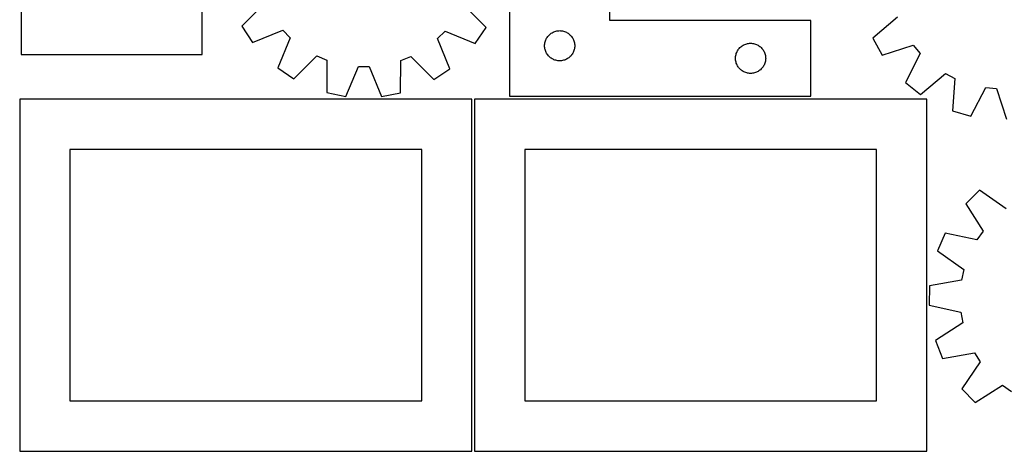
# Model space of a CAD drawing. Header units: millimetres. Extents: x 7 to 1243, y 7 to 1497.
# Tile 1 of 29: x 7 to 594, y 7 to 264. Entities that reach past the tile are written whole.
import ezdxf

# ---------------------------------------------------------------- set-up
doc = ezdxf.new("R2010")
doc.units = ezdxf.units.MM
doc.layers.add('CUT', color=7, linetype='CONTINUOUS', true_color=0x000000)

msp = doc.modelspace()

# ---------------------------------------------------------------- linework, layer by layer
at = {"layer": 'CUT'}
for p, q in [((298.904082, 368.381379), (298.904082, 218.381379)), ((358.904082, 263.381379), (358.904082, 368.381379)), ((7.386441, 309.188755), (7.386441, 243.188755)), ((115.386441, 243.188755), (115.386441, 309.188755)), ((152.923579, 273.705121), (139.19739, 260.029078)), ((284.961737, 259.259668), (271.380686, 273.079851)), ((530.68987, 265.456437), (515.938845, 252.892613)), ((139.19739, 260.029078), (145.555877, 250.403325)), ((278.501989, 249.701576), (284.961737, 259.259668)), ((478.904082, 263.381379), (358.904082, 263.381379)), ((478.904082, 218.381379), (478.904082, 263.381379)), ((145.555877, 250.403325), (163.521305, 257.661826)), ((168.043818, 253.091316), (160.596068, 235.203514)), ((163.521305, 257.661826), (168.043818, 253.091316)), ((256.043678, 252.626812), (260.614188, 257.149325)), ((260.614188, 257.149325), (278.501989, 249.701576)), ((320.832228, 252.361977), (321.109854, 252.881379)), ((321.109854, 252.881379), (321.420856, 253.381511)), ((321.420856, 253.381511), (321.763902, 253.860232)), ((321.763902, 253.860232), (322.137524, 254.315491)), ((322.137524, 254.315491), (322.540121, 254.74534)), ((322.540121, 254.74534), (322.96997, 255.147937)), ((322.96997, 255.147937), (323.425229, 255.521559)), ((323.425229, 255.521559), (323.90395, 255.864606)), ((323.90395, 255.864606), (324.404082, 256.175608)), ((324.404082, 256.175608), (324.923484, 256.453234)), ((324.923484, 256.453234), (325.459931, 256.696295)), ((325.459931, 256.696295), (326.011127, 256.90375)), ((326.011127, 256.90375), (326.574711, 257.074711)), ((326.574711, 257.074711), (327.148269, 257.208447)), ((327.148269, 257.208447), (327.729347, 257.304383)), ((327.729347, 257.304383), (328.315454, 257.362109)), ((328.315454, 257.362109), (328.904082, 257.381379)), ((328.904082, 257.381379), (329.49271, 257.362109)), ((329.49271, 257.362109), (330.078818, 257.304383)), ((330.078818, 257.304383), (330.659895, 257.208447)), ((330.659895, 257.208447), (331.233454, 257.074711)), ((331.233454, 257.074711), (331.797037, 256.90375)), ((331.797037, 256.90375), (332.348233, 256.696295)), ((332.348233, 256.696295), (332.884681, 256.453234)), ((332.884681, 256.453234), (333.404082, 256.175608)), ((333.404082, 256.175608), (333.904214, 255.864606)), ((333.904214, 255.864606), (334.382935, 255.521559)), ((334.382935, 255.521559), (334.838195, 255.147937)), ((334.838195, 255.147937), (335.268043, 254.74534)), ((335.268043, 254.74534), (335.670641, 254.315491)), ((335.670641, 254.315491), (336.044262, 253.860232)), ((336.044262, 253.860232), (336.387309, 253.381511)), ((336.387309, 253.381511), (336.698311, 252.881379)), ((336.698311, 252.881379), (336.975937, 252.361977)), ((515.938845, 252.892613), (521.527213, 242.800259)), ((263.302178, 234.661385), (256.043678, 252.626812)), ((319.904082, 248.381379), (319.923352, 248.970007)), ((319.923352, 247.792751), (319.904082, 248.381379)), ((319.923352, 248.970007), (319.981079, 249.556115)), ((319.981079, 247.206643), (319.923352, 247.792751)), ((319.981079, 249.556115), (320.077015, 250.137192)), ((320.077015, 246.625566), (319.981079, 247.206643)), ((320.077015, 250.137192), (320.21075, 250.71075)), ((320.21075, 250.71075), (320.381711, 251.274334)), ((320.381711, 251.274334), (320.589167, 251.82553)), ((320.589167, 251.82553), (320.832228, 252.361977)), ((336.975937, 252.361977), (337.218998, 251.82553)), ((337.218998, 251.82553), (337.426453, 251.274334)), ((337.426453, 251.274334), (337.597415, 250.71075)), ((337.597415, 250.71075), (337.73115, 250.137192)), ((337.73115, 250.137192), (337.827086, 249.556115)), ((337.827086, 247.206643), (337.73115, 246.625566)), ((337.827086, 249.556115), (337.884813, 248.970007)), ((337.884813, 247.792751), (337.827086, 247.206643)), ((337.884813, 248.970007), (337.904082, 248.381379)), ((337.904082, 248.381379), (337.884813, 247.792751)), ((436.137524, 246.815491), (436.540121, 247.24534)), ((436.540121, 247.24534), (436.96997, 247.647937)), ((436.96997, 247.647937), (437.425229, 248.021559)), ((437.425229, 248.021559), (437.90395, 248.364606)), ((437.90395, 248.364606), (438.404082, 248.675608)), ((438.404082, 248.675608), (438.923484, 248.953234)), ((438.923484, 248.953234), (439.459931, 249.196295)), ((439.459931, 249.196295), (440.011127, 249.40375)), ((440.011127, 249.40375), (440.574711, 249.574711)), ((440.574711, 249.574711), (441.148269, 249.708447)), ((441.148269, 249.708447), (441.729347, 249.804383)), ((441.729347, 249.804383), (442.315454, 249.862109)), ((442.315454, 249.862109), (442.904082, 249.881379)), ((442.904082, 249.881379), (443.49271, 249.862109)), ((443.49271, 249.862109), (444.078818, 249.804383)), ((444.078818, 249.804383), (444.659895, 249.708447)), ((444.659895, 249.708447), (445.233454, 249.574711)), ((445.233454, 249.574711), (445.797037, 249.40375)), ((445.797037, 249.40375), (446.348233, 249.196295)), ((446.348233, 249.196295), (446.884681, 248.953234)), ((446.884681, 248.953234), (447.404082, 248.675608)), ((447.404082, 248.675608), (447.904214, 248.364606)), ((447.904214, 248.364606), (448.382935, 248.021559)), ((448.382935, 248.021559), (448.838195, 247.647937)), ((448.838195, 247.647937), (449.268043, 247.24534)), ((449.268043, 247.24534), (449.670641, 246.815491)), ((521.527213, 242.800259), (540.004034, 248.635454)), ((540.004034, 248.635454), (544.156298, 243.726138)), ((7.386441, 243.188755), (115.386441, 243.188755)), ((170.15416, 228.743766), (183.974343, 242.324817)), ((183.974343, 242.324817), (189.901659, 239.832907)), ((234.047091, 239.599888), (240.000382, 242.029087)), ((240.000382, 242.029087), (253.676425, 228.302898)), ((320.21075, 246.052008), (320.077015, 246.625566)), ((320.381711, 245.488424), (320.21075, 246.052008)), ((320.589167, 244.937228), (320.381711, 245.488424)), ((320.832228, 244.400781), (320.589167, 244.937228)), ((321.109854, 243.881379), (320.832228, 244.400781)), ((321.420856, 243.381247), (321.109854, 243.881379)), ((321.763902, 242.902526), (321.420856, 243.381247)), ((322.137524, 242.447267), (321.763902, 242.902526)), ((322.540121, 242.017418), (322.137524, 242.447267)), ((322.96997, 241.614821), (322.540121, 242.017418)), ((323.425229, 241.241199), (322.96997, 241.614821)), ((323.90395, 240.898153), (323.425229, 241.241199)), ((334.382935, 241.241199), (333.904214, 240.898153)), ((334.838195, 241.614821), (334.382935, 241.241199)), ((335.268043, 242.017418), (334.838195, 241.614821)), ((335.670641, 242.447267), (335.268043, 242.017418)), ((336.044262, 242.902526), (335.670641, 242.447267)), ((336.387309, 243.381247), (336.044262, 242.902526)), ((336.698311, 243.881379), (336.387309, 243.381247)), ((336.975937, 244.400781), (336.698311, 243.881379)), ((337.218998, 244.937228), (336.975937, 244.400781)), ((337.426453, 245.488424), (337.218998, 244.937228)), ((337.597415, 246.052008), (337.426453, 245.488424)), ((337.73115, 246.625566), (337.597415, 246.052008)), ((433.904082, 240.881379), (433.923352, 241.470007)), ((433.923352, 241.470007), (433.981079, 242.056115)), ((433.981079, 242.056115), (434.077015, 242.637192)), ((434.077015, 242.637192), (434.21075, 243.21075)), ((434.21075, 243.21075), (434.381711, 243.774334)), ((434.381711, 243.774334), (434.589167, 244.32553)), ((434.589167, 244.32553), (434.832228, 244.861977)), ((434.832228, 244.861977), (435.109854, 245.381379)), ((435.109854, 245.381379), (435.420856, 245.881511)), ((435.420856, 245.881511), (435.763902, 246.360232)), ((435.763902, 246.360232), (436.137524, 246.815491)), ((449.670641, 246.815491), (450.044262, 246.360232)), ((450.044262, 246.360232), (450.387309, 245.881511)), ((450.387309, 245.881511), (450.698311, 245.381379)), ((450.698311, 245.381379), (450.975937, 244.861977)), ((450.975937, 244.861977), (451.218998, 244.32553)), ((451.218998, 244.32553), (451.426453, 243.774334)), ((451.426453, 243.774334), (451.597415, 243.21075)), ((451.597415, 243.21075), (451.73115, 242.637192)), ((451.73115, 242.637192), (451.827086, 242.056115)), ((451.827086, 242.056115), (451.884813, 241.470007)), ((451.884813, 241.470007), (451.904082, 240.881379)), ((544.156298, 243.726138), (535.336096, 226.473705)), ((160.596068, 235.203514), (170.15416, 228.743766)), ((189.901659, 239.832907), (189.866201, 220.456603)), ((201.168765, 218.146298), (208.739706, 235.982308)), ((208.739706, 235.982308), (215.169444, 235.948369)), ((215.169444, 235.948369), (222.551676, 218.033429)), ((233.877999, 220.224289), (234.047091, 239.599888)), ((324.404082, 240.58715), (323.90395, 240.898153)), ((324.923484, 240.309524), (324.404082, 240.58715)), ((325.459931, 240.066463), (324.923484, 240.309524)), ((326.011127, 239.859008), (325.459931, 240.066463)), ((326.574711, 239.688047), (326.011127, 239.859008)), ((327.148269, 239.554311), (326.574711, 239.688047)), ((327.729347, 239.458375), (327.148269, 239.554311)), ((328.315454, 239.400649), (327.729347, 239.458375)), ((328.904082, 239.381379), (328.315454, 239.400649)), ((329.49271, 239.400649), (328.904082, 239.381379)), ((330.078818, 239.458375), (329.49271, 239.400649)), ((330.659895, 239.554311), (330.078818, 239.458375)), ((331.233454, 239.688047), (330.659895, 239.554311)), ((331.797037, 239.859008), (331.233454, 239.688047)), ((332.348233, 240.066463), (331.797037, 239.859008)), ((332.884681, 240.309524), (332.348233, 240.066463)), ((333.404082, 240.58715), (332.884681, 240.309524)), ((333.904214, 240.898153), (333.404082, 240.58715)), ((433.923352, 240.292751), (433.904082, 240.881379)), ((433.981079, 239.706643), (433.923352, 240.292751)), ((434.077015, 239.125566), (433.981079, 239.706643)), ((434.21075, 238.552008), (434.077015, 239.125566)), ((434.381711, 237.988424), (434.21075, 238.552008)), ((434.589167, 237.437228), (434.381711, 237.988424)), ((434.832228, 236.900781), (434.589167, 237.437228)), ((435.109854, 236.381379), (434.832228, 236.900781)), ((435.420856, 235.881247), (435.109854, 236.381379)), ((435.763902, 235.402526), (435.420856, 235.881247)), ((436.137524, 234.947267), (435.763902, 235.402526)), ((450.044262, 235.402526), (449.670641, 234.947267)), ((450.387309, 235.881247), (450.044262, 235.402526)), ((450.698311, 236.381379), (450.387309, 235.881247)), ((450.975937, 236.900781), (450.698311, 236.381379)), ((451.218998, 237.437228), (450.975937, 236.900781)), ((451.426453, 237.988424), (451.218998, 237.437228)), ((451.597415, 238.552008), (451.426453, 237.988424)), ((451.73115, 239.125566), (451.597415, 238.552008)), ((451.827086, 239.706643), (451.73115, 239.125566)), ((451.884813, 240.292751), (451.827086, 239.706643)), ((451.904082, 240.881379), (451.884813, 240.292751)), ((253.676425, 228.302898), (263.302178, 234.661385)), ((436.540121, 234.517418), (436.137524, 234.947267)), ((436.96997, 234.114821), (436.540121, 234.517418)), ((437.425229, 233.741199), (436.96997, 234.114821)), ((437.90395, 233.398153), (437.425229, 233.741199)), ((438.404082, 233.08715), (437.90395, 233.398153)), ((438.923484, 232.809524), (438.404082, 233.08715)), ((439.459931, 232.566463), (438.923484, 232.809524)), ((440.011127, 232.359008), (439.459931, 232.566463)), ((440.574711, 232.188047), (440.011127, 232.359008)), ((441.148269, 232.054311), (440.574711, 232.188047)), ((441.729347, 231.958375), (441.148269, 232.054311)), ((442.315454, 231.900649), (441.729347, 231.958375)), ((442.904082, 231.881379), (442.315454, 231.900649)), ((443.49271, 231.900649), (442.904082, 231.881379)), ((444.078818, 231.958375), (443.49271, 231.900649)), ((444.659895, 232.054311), (444.078818, 231.958375)), ((445.233454, 232.188047), (444.659895, 232.054311)), ((445.797037, 232.359008), (445.233454, 232.188047)), ((446.348233, 232.566463), (445.797037, 232.359008)), ((446.884681, 232.809524), (446.348233, 232.566463)), ((447.404082, 233.08715), (446.884681, 232.809524)), ((447.904214, 233.398153), (447.404082, 233.08715)), ((448.382935, 233.741199), (447.904214, 233.398153)), ((448.838195, 234.114821), (448.382935, 233.741199)), ((449.268043, 234.517418), (448.838195, 234.114821)), ((449.670641, 234.947267), (449.268043, 234.517418)), ((544.361251, 219.288162), (559.198575, 231.749953)), ((559.198575, 231.749953), (564.913482, 228.803339)), ((535.336096, 226.473705), (544.361251, 219.288162)), ((564.913482, 228.803339), (563.366897, 209.488824)), ((574.454842, 206.304025), (583.393821, 223.495216)), ((583.393821, 223.495216), (589.801327, 222.9599)), ((189.866201, 220.456603), (201.168765, 218.146298)), ((222.551676, 218.033429), (233.877999, 220.224289)), ((298.904082, 218.381379), (478.904082, 218.381379)), ((589.801327, 222.9599), (595.763814, 204.523763)), ((276.51181, 216.521027), (6.51181, 216.521027)), ((6.51181, 216.521027), (6.51181, 6.521027)), ((276.51181, 6.521027), (276.51181, 216.521027)), ((548.0419, 216.521027), (278.0419, 216.521027)), ((278.0419, 216.521027), (278.0419, 6.521027)), ((548.0419, 6.521027), (548.0419, 216.521027)), ((563.366897, 209.488824), (574.454842, 206.304025)), ((246.51181, 186.521027), (36.51181, 186.521027)), ((36.51181, 186.521027), (36.51181, 36.521027)), ((246.51181, 36.521027), (246.51181, 186.521027)), ((518.0419, 186.521027), (308.0419, 186.521027)), ((308.0419, 186.521027), (308.0419, 36.521027)), ((518.0419, 36.521027), (518.0419, 186.521027)), ((579.647822, 162.178192), (571.317918, 154.197079)), ((595.56304, 151.126122), (579.647822, 162.178192)), ((571.317918, 154.197079), (581.679542, 137.823956)), ((559.060653, 136.675633), (554.419065, 126.11433)), ((577.993841, 132.555341), (559.060653, 136.675633)), ((581.679542, 137.823956), (577.993841, 132.555341)), ((554.419065, 126.11433), (570.257681, 114.952758)), ((570.257681, 114.952758), (568.868749, 108.674736)), ((568.868749, 108.674736), (549.799996, 105.235972)), ((549.799996, 105.235972), (549.553364, 93.702341)), ((549.553364, 93.702341), (568.457685, 89.45157)), ((568.457685, 89.45157), (569.576974, 83.119913)), ((569.576974, 83.119913), (553.275702, 72.645613)), ((553.275702, 72.645613), (557.461573, 61.895545)), ((557.461573, 61.895545), (576.553588, 65.202715)), ((576.553588, 65.202715), (580.010697, 59.78136)), ((580.010697, 59.78136), (568.958627, 43.866143)), ((568.958627, 43.866143), (576.93974, 35.536238)), ((576.93974, 35.536238), (593.312863, 45.897863)), ((593.312863, 45.897863), (598.581477, 42.212162)), ((36.51181, 36.521027), (246.51181, 36.521027)), ((308.0419, 36.521027), (518.0419, 36.521027)), ((6.51181, 6.521027), (276.51181, 6.521027)), ((278.0419, 6.521027), (548.0419, 6.521027))]:
    msp.add_line(p, q, dxfattribs=at)

doc.saveas('drawing.dxf')
